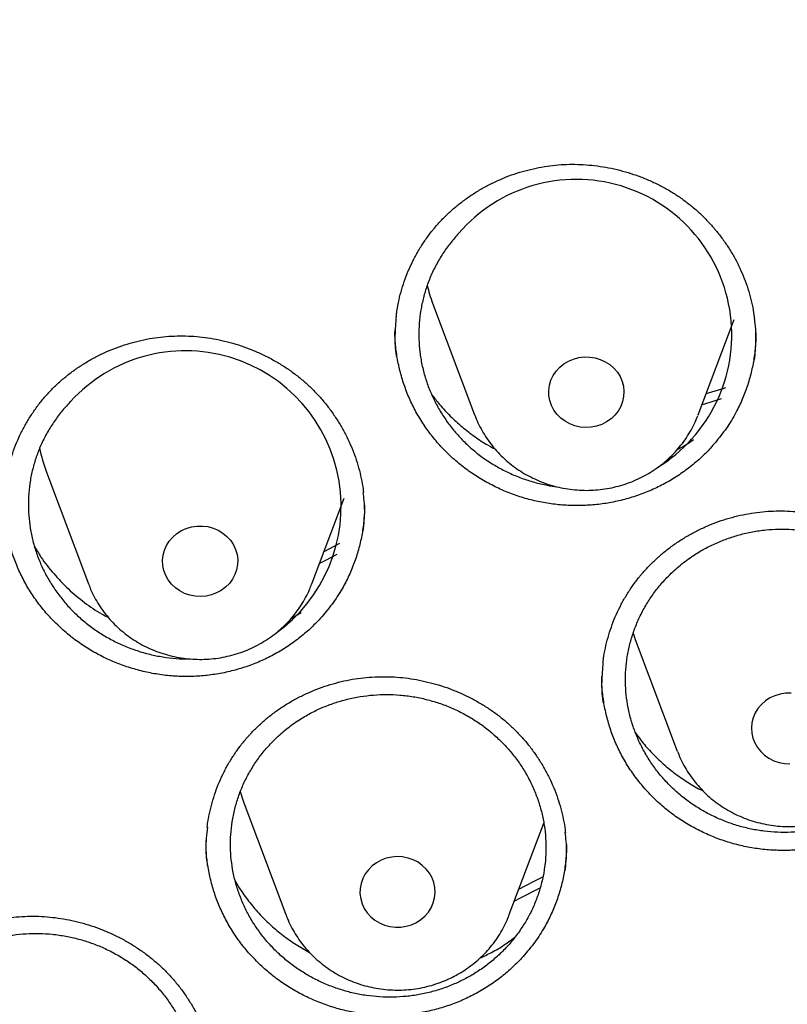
# Model space of a CAD drawing. Header units: millimetres. Extents: x 8 to 795, y 12 to 1770.
# Tile 92 of 127: x 376.34 to 384.5, y 1631.55 to 1642.02. Entities that reach past the tile are written whole.
import ezdxf

# ---------------------------------------------------------------- set-up
doc = ezdxf.new("R2010")
doc.units = ezdxf.units.MM

msp = doc.modelspace()

# ---------------------------------------------------------------- linework, layer by layer
at = {"color": 7, "linetype": 'Continuous', "lineweight": 30}
for p, q in [((380.727, 1639.003), (381.174, 1637.815)), ((383.551, 1637.815), (383.933, 1638.83)), ((383.551, 1637.815), (383.548, 1637.808)), ((376.62, 1637.206), (377.067, 1636.018)), ((379.443, 1636.018), (379.786, 1636.931)), ((379.573, 1636.364), (379.742, 1636.451)), ((379.443, 1636.018), (379.441, 1636.014)), ((379.225, 1635.654), (379.33, 1635.713)), ((382.883, 1635.429), (383.33, 1634.241)), ((378.72, 1633.69), (379.167, 1632.502)), ((381.543, 1632.502), (381.91, 1633.476)), ((379.167, 1632.502), (379.169, 1632.497)), ((381.541, 1632.497), (381.543, 1632.502))]:
    msp.add_line(p, q, dxfattribs=at)
at = {"color": 7, "linetype": 'Continuous', "lineweight": 30, "flags": 128}
for points in [[(382.226, 1638.409), (382.282, 1638.424), (382.34, 1638.431), (382.398, 1638.43), (382.456, 1638.422), (382.511, 1638.405), (382.564, 1638.381), (382.612, 1638.35), (382.655, 1638.313), (382.692, 1638.27), (382.721, 1638.223), (382.743, 1638.172), (382.757, 1638.119), (382.762, 1638.064), (382.759, 1638.01), (382.748, 1637.956), (382.728, 1637.904), (382.7, 1637.856), (382.666, 1637.812), (382.625, 1637.773), (382.578, 1637.74), (382.526, 1637.714), (382.471, 1637.696), (382.414, 1637.685), (382.356, 1637.681), (382.298, 1637.686), (382.241, 1637.699), (382.187, 1637.719), (382.136, 1637.747), (382.091, 1637.781), (382.051, 1637.821), (382.018, 1637.866), (381.992, 1637.915), (381.974, 1637.968), (381.964, 1638.022), (381.963, 1638.076), (381.97, 1638.131), (381.986, 1638.184), (382.01, 1638.234), (382.041, 1638.28), (382.079, 1638.321), (382.123, 1638.357), (382.172, 1638.387), (382.226, 1638.409)], [(383.635, 1638.041), (383.818, 1638.097), (383.846, 1638.106)], [(383.798, 1637.987), (383.619, 1637.931), (383.591, 1637.923)], [(378.055, 1636.585), (378.108, 1636.609), (378.163, 1636.625), (378.221, 1636.634), (378.279, 1636.634), (378.337, 1636.627), (378.393, 1636.612), (378.446, 1636.589), (378.496, 1636.559), (378.54, 1636.523), (378.577, 1636.482), (378.608, 1636.435), (378.632, 1636.385), (378.647, 1636.332), (378.655, 1636.278), (378.653, 1636.223), (378.643, 1636.169), (378.625, 1636.117), (378.599, 1636.068), (378.566, 1636.023), (378.526, 1635.983), (378.48, 1635.949), (378.429, 1635.922), (378.375, 1635.902), (378.318, 1635.889), (378.26, 1635.884), (378.202, 1635.888), (378.144, 1635.899), (378.09, 1635.918), (378.038, 1635.944), (377.992, 1635.977), (377.951, 1636.016), (377.916, 1636.06), (377.889, 1636.109), (377.869, 1636.16), (377.858, 1636.214), (377.855, 1636.269), (377.861, 1636.323), (377.875, 1636.377), (377.897, 1636.427), (377.927, 1636.474), (377.964, 1636.517), (378.007, 1636.554), (378.055, 1636.585)], [(379.709, 1636.33), (379.587, 1636.267), (379.524, 1636.235)], [(382.858, 1635.5), (382.871, 1635.462), (382.883, 1635.429)], [(384.539, 1634.857), (384.48, 1634.856), (384.423, 1634.847), (384.367, 1634.83), (384.315, 1634.806), (384.267, 1634.774), (384.224, 1634.737), (384.188, 1634.694), (384.159, 1634.647), (384.137, 1634.596), (384.124, 1634.542), (384.118, 1634.488), (384.122, 1634.433), (384.134, 1634.38), (384.154, 1634.328), (384.182, 1634.28), (384.217, 1634.236), (384.258, 1634.198), (384.305, 1634.165), (384.357, 1634.139), (384.412, 1634.121), (384.469, 1634.11), (384.527, 1634.107)], [(378.68, 1633.811), (378.708, 1633.723), (378.72, 1633.69)], [(380.555, 1632.418), (380.603, 1632.449), (380.646, 1632.486), (380.683, 1632.529), (380.713, 1632.576), (380.735, 1632.626), (380.749, 1632.68), (380.755, 1632.734), (380.752, 1632.789), (380.741, 1632.843), (380.721, 1632.894), (380.694, 1632.943), (380.659, 1632.987), (380.618, 1633.026), (380.572, 1633.059), (380.52, 1633.085), (380.466, 1633.104), (380.408, 1633.115), (380.35, 1633.119), (380.292, 1633.114), (380.235, 1633.101), (380.181, 1633.081), (380.13, 1633.054), (380.084, 1633.02), (380.044, 1632.98), (380.011, 1632.935), (379.985, 1632.886), (379.967, 1632.834), (379.957, 1632.78), (379.955, 1632.725), (379.963, 1632.671), (379.978, 1632.618), (380.001, 1632.568), (380.033, 1632.521), (380.07, 1632.48), (380.114, 1632.444), (380.163, 1632.414), (380.217, 1632.391), (380.273, 1632.376), (380.331, 1632.369), (380.389, 1632.369), (380.447, 1632.378), (380.502, 1632.394), (380.555, 1632.418)], [(381.646, 1632.774), (381.801, 1632.854), (381.899, 1632.904)], [(381.869, 1632.785), (381.65, 1632.673), (381.597, 1632.645)]]:
    msp.add_lwpolyline(points, dxfattribs=at)
at = {"color": 7, "linetype": 'Continuous', "lineweight": 30}
for centre, radius, start, end in [((382.256, 1638.666), 1.653, 301.3328, 139.2242), ((382.178, 1639.549), 1.55, 193.3263, 200.6249), ((378.099, 1636.842), 1.655, 305.2894, 137.5275), ((378.067, 1637.751), 1.546, 190.7104, 200.6329)]:
    msp.add_arc(centre, radius, start, end, dxfattribs=at)
for points, knots in [([(423.631, 1632.479), (423.618, 1632.525), (423.589, 1632.626), (423.544, 1632.78), (423.494, 1632.946), (423.44, 1633.124), (423.381, 1633.318), (423.316, 1633.527), (423.244, 1633.75), (423.161, 1634.001), (423.066, 1634.282), (422.956, 1634.594), (422.836, 1634.924), (422.695, 1635.294), (422.532, 1635.708), (422.343, 1636.166), (422.135, 1636.647), (421.906, 1637.15), (421.656, 1637.674), (421.414, 1638.156), (421.187, 1638.591), (420.978, 1638.977), (420.763, 1639.362), (420.546, 1639.736), (420.336, 1640.087), (420.136, 1640.414), (419.945, 1640.716), (419.764, 1640.996), (419.592, 1641.257), (419.429, 1641.498), (419.277, 1641.719), (419.137, 1641.919), (419.01, 1642.099), (418.896, 1642.257), (418.795, 1642.395), (418.712, 1642.508), (418.644, 1642.598), (418.592, 1642.668), (418.55, 1642.725), (418.511, 1642.775), (418.47, 1642.829), (418.421, 1642.895), (418.362, 1642.972), (418.287, 1643.069), (418.193, 1643.19), (418.079, 1643.334), (417.95, 1643.496), (417.805, 1643.675), (417.543, 1643.995), (417.167, 1644.438), (416.679, 1644.988), (416.195, 1645.509), (415.715, 1646.003), (415.241, 1646.471), (414.853, 1646.839), (414.548, 1647.12), (414.319, 1647.326), (414.076, 1647.542), (413.815, 1647.769), (413.515, 1648.024), (413.172, 1648.307), (412.783, 1648.62), (412.365, 1648.945), (411.917, 1649.281), (411.439, 1649.628), (410.941, 1649.976), (410.422, 1650.324), (409.884, 1650.67), (409.316, 1651.021), (408.718, 1651.374), (408.152, 1651.693), (407.623, 1651.977), (407.139, 1652.228), (406.644, 1652.475), (406.147, 1652.712), (405.661, 1652.935), (405.193, 1653.141), (404.741, 1653.332), (404.304, 1653.51), (403.856, 1653.685), (403.401, 1653.856), (402.94, 1654.021), (402.501, 1654.171), (402.086, 1654.307), (401.694, 1654.43), (401.349, 1654.535), (401.047, 1654.623), (400.787, 1654.696), (400.544, 1654.763), (400.323, 1654.823), (400.127, 1654.874), (399.97, 1654.914), (399.846, 1654.945), (399.752, 1654.968), (399.669, 1654.989), (399.59, 1655.008), (399.509, 1655.027), (399.404, 1655.052), (399.263, 1655.085), (399.08, 1655.127), (398.865, 1655.175), (398.621, 1655.228), (398.345, 1655.286), (398.038, 1655.347), (397.7, 1655.411), (397.331, 1655.477), (396.931, 1655.545), (396.499, 1655.612), (396.035, 1655.679), (395.539, 1655.743), (395.012, 1655.803), (394.433, 1655.86), (393.816, 1655.911), (393.173, 1655.952), (392.541, 1655.98), (391.922, 1655.997), (391.248, 1656.004), (390.524, 1655.997), (389.753, 1655.973), (389.009, 1655.933), (388.29, 1655.88), (387.597, 1655.814), (387, 1655.746), (386.493, 1655.681), (386.071, 1655.621), (385.661, 1655.558), (385.263, 1655.492), (384.877, 1655.424), (384.504, 1655.353), (384.175, 1655.288), (383.894, 1655.229), (383.666, 1655.18), (383.466, 1655.135), (383.292, 1655.096), (383.153, 1655.063), (383.045, 1655.038), (382.965, 1655.019), (382.902, 1655.003), (382.85, 1654.991), (382.794, 1654.977), (382.72, 1654.959), (382.622, 1654.934), (382.505, 1654.905), (382.372, 1654.871), (382.224, 1654.832), (382.059, 1654.788), (381.88, 1654.74), (381.669, 1654.681), (381.426, 1654.612), (381.148, 1654.531), (380.847, 1654.44), (380.525, 1654.339), (380.181, 1654.228), (379.793, 1654.098), (379.369, 1653.949), (378.919, 1653.785), (378.475, 1653.616), (377.931, 1653.4), (377.293, 1653.133), (376.571, 1652.81), (375.877, 1652.482), (375.209, 1652.147), (374.564, 1651.806), (373.945, 1651.461), (373.353, 1651.117), (372.784, 1650.77), (372.224, 1650.413), (371.66, 1650.038), (371.085, 1649.639), (370.501, 1649.215), (369.91, 1648.765), (369.312, 1648.289), (368.709, 1647.784), (368.193, 1647.331), (367.765, 1646.94), (367.423, 1646.617), (367.08, 1646.286), (366.742, 1645.948), (366.416, 1645.613), (366.11, 1645.288), (365.825, 1644.979), (365.563, 1644.686), (365.32, 1644.409), (365.098, 1644.149), (364.895, 1643.907), (364.711, 1643.683), (364.545, 1643.478), (364.413, 1643.312), (364.311, 1643.182), (364.236, 1643.086), (364.172, 1643.002), (364.12, 1642.934), (364.083, 1642.886), (364.055, 1642.85), (364.028, 1642.814), (363.994, 1642.77), (363.952, 1642.714), (363.895, 1642.638), (363.822, 1642.54), (363.731, 1642.417), (363.627, 1642.274), (363.51, 1642.112), (363.38, 1641.93), (363.242, 1641.732), (363.057, 1641.464), (362.83, 1641.126), (362.564, 1640.716), (362.265, 1640.239), (361.936, 1639.692), (361.58, 1639.068), (361.228, 1638.415), (360.9, 1637.769), (360.595, 1637.132), (360.313, 1636.508), (360.08, 1635.959), (359.895, 1635.499), (359.757, 1635.143), (359.63, 1634.805), (359.514, 1634.484), (359.408, 1634.181), (359.312, 1633.895), (359.226, 1633.631), (359.148, 1633.386), (359.079, 1633.164), (359.019, 1632.963), (358.966, 1632.784), (358.92, 1632.625), (358.892, 1632.525), (358.879, 1632.479)], [0, 0, 0, 0, 0.001645, 0.00357, 0.005513, 0.007703, 0.010147, 0.012793, 0.015609, 0.018595, 0.022334, 0.026309, 0.03052, 0.034968, 0.040572, 0.046512, 0.052786, 0.059396, 0.06634, 0.07362, 0.0787, 0.083932, 0.089296, 0.09448, 0.099374, 0.103899, 0.108146, 0.112112, 0.1158, 0.119275, 0.122459, 0.125353, 0.127955, 0.130268, 0.132289, 0.13402, 0.135258, 0.136288, 0.137109, 0.137763, 0.138546, 0.139518, 0.140666, 0.141986, 0.143889, 0.146065, 0.148512, 0.151231, 0.154211, 0.163137, 0.171781, 0.180143, 0.188225, 0.196025, 0.203544, 0.206992, 0.210552, 0.21435, 0.218387, 0.222662, 0.228132, 0.233948, 0.240111, 0.24662, 0.253476, 0.260678, 0.267785, 0.275201, 0.282924, 0.290955, 0.299294, 0.305424, 0.311711, 0.318154, 0.324551, 0.330725, 0.336572, 0.342204, 0.347621, 0.352824, 0.358739, 0.364348, 0.369654, 0.374656, 0.379353, 0.383747, 0.387036, 0.390131, 0.393033, 0.39568, 0.397985, 0.399948, 0.401251, 0.402342, 0.403272, 0.404197, 0.405128, 0.406114, 0.407911, 0.410063, 0.412568, 0.415428, 0.418642, 0.42221, 0.426133, 0.430409, 0.43504, 0.440025, 0.445363, 0.451056, 0.457103, 0.463505, 0.470911, 0.478273, 0.485478, 0.492527, 0.499421, 0.508479, 0.517252, 0.525742, 0.533947, 0.541868, 0.549506, 0.554489, 0.559344, 0.56407, 0.568667, 0.573135, 0.577474, 0.581654, 0.584628, 0.587289, 0.589636, 0.591669, 0.59339, 0.594522, 0.59546, 0.596205, 0.596757, 0.597288, 0.598181, 0.599368, 0.60075, 0.602318, 0.604072, 0.606012, 0.608138, 0.610451, 0.613496, 0.616814, 0.620405, 0.624267, 0.628403, 0.63281, 0.638325, 0.64385, 0.649292, 0.654651, 0.664011, 0.673105, 0.681933, 0.690495, 0.698956, 0.707141, 0.715048, 0.722677, 0.730266, 0.738121, 0.746244, 0.754616, 0.763255, 0.77216, 0.781333, 0.790773, 0.796188, 0.801688, 0.807271, 0.812938, 0.818482, 0.823722, 0.828658, 0.833291, 0.83762, 0.841645, 0.845366, 0.848784, 0.851898, 0.854707, 0.856287, 0.857751, 0.859036, 0.860044, 0.860775, 0.86118, 0.861685, 0.862349, 0.863174, 0.864159, 0.865698, 0.867514, 0.869607, 0.871977, 0.874624, 0.877537, 0.880552, 0.886206, 0.892022, 0.898, 0.906262, 0.914816, 0.923661, 0.932797, 0.940779, 0.948971, 0.95737, 0.962214, 0.966794, 0.971112, 0.975167, 0.979025, 0.982611, 0.985925, 0.988967, 0.991738, 0.994194, 0.99639, 0.998325, 1, 1, 1, 1]), ([(358.722, 1619.106), (358.724, 1619.121), (358.744, 1619.292), (358.789, 1619.618), (358.858, 1620.082), (358.935, 1620.546), (359.02, 1621.008), (359.112, 1621.469), (359.211, 1621.928), (359.318, 1622.387), (359.433, 1622.843), (359.555, 1623.298), (359.684, 1623.751), (359.821, 1624.202), (359.965, 1624.651), (360.117, 1625.098), (360.275, 1625.543), (360.441, 1625.985), (360.614, 1626.425), (360.794, 1626.863), (360.982, 1627.297), (361.176, 1627.73), (361.377, 1628.159), (361.585, 1628.585), (361.801, 1629.008), (362.023, 1629.429), (362.252, 1629.846), (362.487, 1630.259), (362.73, 1630.669), (362.979, 1631.076), (363.234, 1631.479), (363.496, 1631.878), (363.765, 1632.274), (364.04, 1632.666), (364.321, 1633.053), (364.609, 1633.437), (364.903, 1633.816), (365.203, 1634.192), (365.509, 1634.562), (365.821, 1634.929), (366.139, 1635.291), (366.463, 1635.648), (366.792, 1636.001), (367.128, 1636.349), (367.469, 1636.692), (367.815, 1637.03), (368.167, 1637.363), (368.524, 1637.691), (368.887, 1638.014), (369.255, 1638.331), (369.628, 1638.644), (370.006, 1638.951), (370.389, 1639.252), (370.777, 1639.548), (371.169, 1639.838), (371.566, 1640.123), (371.968, 1640.402), (372.375, 1640.676), (372.785, 1640.943), (373.201, 1641.204), (373.62, 1641.46), (374.043, 1641.709), (374.471, 1641.953), (374.902, 1642.19), (375.337, 1642.421), (375.776, 1642.646), (376.218, 1642.864), (376.664, 1643.076), (377.113, 1643.282), (377.566, 1643.481), (378.022, 1643.674), (378.481, 1643.86), (378.943, 1644.04), (379.407, 1644.213), (379.875, 1644.379), (380.345, 1644.539), (380.818, 1644.691), (381.293, 1644.838), (381.77, 1644.977), (382.25, 1645.109), (382.732, 1645.235), (383.216, 1645.353), (383.701, 1645.465), (384.189, 1645.569), (384.678, 1645.667), (385.168, 1645.758), (385.66, 1645.841), (386.153, 1645.918), (386.648, 1645.987), (387.144, 1646.05), (387.64, 1646.105), (388.137, 1646.153), (388.635, 1646.194), (389.134, 1646.228), (389.633, 1646.255), (390.133, 1646.275), (390.633, 1646.287), (391.133, 1646.293), (391.633, 1646.291), (392.133, 1646.282), (392.632, 1646.266), (393.132, 1646.242), (393.631, 1646.212), (394.129, 1646.174), (394.627, 1646.13), (395.124, 1646.078), (395.62, 1646.019), (396.115, 1645.953), (396.609, 1645.88), (397.101, 1645.8), (397.592, 1645.712), (398.082, 1645.618), (398.57, 1645.517), (399.057, 1645.409), (399.542, 1645.293), (400.024, 1645.171), (400.505, 1645.042), (400.984, 1644.906), (401.46, 1644.764), (401.934, 1644.614), (402.405, 1644.458), (402.874, 1644.295), (403.34, 1644.125), (403.803, 1643.949), (404.264, 1643.766), (404.721, 1643.576), (405.175, 1643.38), (405.626, 1643.178), (406.074, 1642.969), (406.518, 1642.754), (406.959, 1642.532), (407.396, 1642.304), (407.829, 1642.07), (408.258, 1641.829), (408.683, 1641.583), (409.105, 1641.33), (409.522, 1641.072), (409.935, 1640.807), (410.343, 1640.537), (410.747, 1640.261), (411.147, 1639.979), (411.542, 1639.691), (411.932, 1639.398), (412.317, 1639.099), (412.698, 1638.795), (413.073, 1638.485), (413.443, 1638.17), (413.808, 1637.85), (414.168, 1637.524), (414.523, 1637.194), (414.872, 1636.858), (415.216, 1636.517), (415.554, 1636.172), (415.886, 1635.821), (416.213, 1635.466), (416.534, 1635.107), (416.849, 1634.743), (417.158, 1634.374), (417.461, 1634.001), (417.758, 1633.624), (418.048, 1633.242), (418.333, 1632.856), (418.611, 1632.467), (418.883, 1632.073), (419.148, 1631.675), (419.407, 1631.274), (419.659, 1630.869), (419.905, 1630.461), (420.144, 1630.049), (420.376, 1629.634), (420.601, 1629.215), (420.82, 1628.793), (421.031, 1628.368), (421.236, 1627.941), (421.434, 1627.51), (421.625, 1627.076), (421.808, 1626.64), (421.985, 1626.201), (422.154, 1625.76), (422.316, 1625.317), (422.471, 1624.871), (422.619, 1624.423), (422.759, 1623.973), (422.892, 1623.52), (423.018, 1623.067), (423.136, 1622.611), (423.247, 1622.154), (423.35, 1621.695), (423.446, 1621.234), (423.534, 1620.773), (423.615, 1620.31), (423.689, 1619.846), (423.754, 1619.381), (423.795, 1619.062), (423.813, 1618.898), (423.814, 1618.889)], [0, 0, 0, 0, 0.000525, 0.005758, 0.010991, 0.016224, 0.021457, 0.02669, 0.031923, 0.037156, 0.042389, 0.047622, 0.052854, 0.058087, 0.06332, 0.068553, 0.073785, 0.079018, 0.084251, 0.089483, 0.094716, 0.099949, 0.105181, 0.110413, 0.115646, 0.120878, 0.12611, 0.131343, 0.136575, 0.141807, 0.147039, 0.152271, 0.157503, 0.162735, 0.167967, 0.173199, 0.178431, 0.183663, 0.188894, 0.194126, 0.199358, 0.204589, 0.209821, 0.215052, 0.220284, 0.225515, 0.230746, 0.235978, 0.241209, 0.24644, 0.251671, 0.256902, 0.262133, 0.267364, 0.272595, 0.277826, 0.283057, 0.288288, 0.293519, 0.29875, 0.303981, 0.309211, 0.314442, 0.319673, 0.324903, 0.330134, 0.335365, 0.340595, 0.345826, 0.351056, 0.356287, 0.361517, 0.366748, 0.371978, 0.377208, 0.382439, 0.387669, 0.392899, 0.39813, 0.40336, 0.40859, 0.413821, 0.419051, 0.424281, 0.429511, 0.434741, 0.439972, 0.445202, 0.450432, 0.455662, 0.460892, 0.466122, 0.471353, 0.476583, 0.481813, 0.487043, 0.492273, 0.497503, 0.502733, 0.507963, 0.513194, 0.518424, 0.523654, 0.528884, 0.534114, 0.539344, 0.544574, 0.549804, 0.555035, 0.560265, 0.565495, 0.570725, 0.575955, 0.581185, 0.586416, 0.591646, 0.596876, 0.602106, 0.607337, 0.612567, 0.617797, 0.623027, 0.628258, 0.633488, 0.638718, 0.643949, 0.649179, 0.65441, 0.65964, 0.664871, 0.670101, 0.675332, 0.680562, 0.685793, 0.691023, 0.696254, 0.701485, 0.706715, 0.711946, 0.717177, 0.722408, 0.727638, 0.732869, 0.7381, 0.743331, 0.748562, 0.753793, 0.759024, 0.764256, 0.769487, 0.774718, 0.779949, 0.78518, 0.790412, 0.795643, 0.800875, 0.806106, 0.811338, 0.816569, 0.821801, 0.827033, 0.832264, 0.837496, 0.842728, 0.84796, 0.853192, 0.858424, 0.863656, 0.868888, 0.87412, 0.879352, 0.884584, 0.889817, 0.895049, 0.900281, 0.905514, 0.910746, 0.915979, 0.921211, 0.926444, 0.931676, 0.936909, 0.942142, 0.947374, 0.952607, 0.95784, 0.963073, 0.968306, 0.973539, 0.978772, 0.984005, 0.989238, 0.994471, 0.999704, 1, 1, 1, 1]), ([(380.747, 1639.802), (380.76, 1639.817), (380.797, 1639.86), (380.864, 1639.93), (380.95, 1640.009), (381.041, 1640.083), (381.137, 1640.152), (381.239, 1640.215), (381.345, 1640.272), (381.454, 1640.323), (381.567, 1640.367), (381.682, 1640.404), (381.798, 1640.434), (381.916, 1640.457), (382.034, 1640.472), (382.153, 1640.48), (382.271, 1640.48), (382.39, 1640.473), (382.51, 1640.459), (382.63, 1640.438), (382.749, 1640.409), (382.866, 1640.374), (382.981, 1640.331), (383.092, 1640.282), (383.2, 1640.227), (383.303, 1640.166), (383.401, 1640.099), (383.493, 1640.027), (383.581, 1639.949), (383.663, 1639.866), (383.741, 1639.777), (383.814, 1639.683), (383.881, 1639.585), (383.942, 1639.482), (383.996, 1639.376), (384.042, 1639.267), (384.082, 1639.156), (384.114, 1639.043), (384.138, 1638.934), (384.148, 1638.863), (384.152, 1638.83)], [0, 0, 0, 0, 0.013143, 0.039465, 0.065913, 0.09254, 0.119325, 0.146236, 0.173232, 0.200267, 0.227278, 0.254212, 0.281021, 0.307666, 0.334115, 0.360344, 0.386445, 0.412845, 0.439523, 0.466429, 0.493499, 0.520662, 0.547838, 0.574928, 0.601862, 0.628577, 0.655025, 0.681207, 0.707357, 0.733836, 0.760543, 0.787441, 0.814488, 0.841633, 0.868825, 0.895999, 0.923102, 0.950092, 0.976938, 1, 1, 1, 1]), ([(380.34, 1638.86), (380.343, 1638.881), (380.35, 1638.94), (380.369, 1639.038), (380.398, 1639.151), (380.435, 1639.263), (380.479, 1639.373), (380.53, 1639.479), (380.587, 1639.581), (380.652, 1639.68), (380.706, 1639.752), (380.739, 1639.792), (380.747, 1639.802)], [0, 0, 0, 0, 0.060826, 0.173723, 0.287051, 0.400587, 0.514062, 0.627233, 0.739917, 0.851967, 0.963284, 1, 1, 1, 1]), ([(381.004, 1639.745), (380.974, 1639.711), (380.914, 1639.643), (380.835, 1639.531), (380.764, 1639.412), (380.704, 1639.287), (380.656, 1639.159), (380.62, 1639.028), (380.594, 1638.893), (380.581, 1638.756), (380.579, 1638.619), (380.59, 1638.484), (380.612, 1638.348), (380.647, 1638.214), (380.692, 1638.084), (380.749, 1637.959), (380.817, 1637.837), (380.895, 1637.722), (380.982, 1637.614), (381.078, 1637.513), (381.184, 1637.419), (381.297, 1637.335), (381.417, 1637.26), (381.542, 1637.196), (381.673, 1637.141), (381.809, 1637.098), (381.934, 1637.067), (382.014, 1637.056), (382.048, 1637.052)], [0, 0, 0, 0, 0.038197, 0.07666, 0.11596, 0.155549, 0.194018, 0.232488, 0.271506, 0.311093, 0.349582, 0.388071, 0.427109, 0.466715, 0.505221, 0.543726, 0.582781, 0.622405, 0.660641, 0.699142, 0.738481, 0.77811, 0.816606, 0.855103, 0.89415, 0.933767, 0.972242, 1, 1, 1, 1]), ([(380.339, 1638.864), (380.334, 1638.795), (380.323, 1638.657), (380.327, 1638.512), (380.34, 1638.439), (380.34, 1638.435)], [0, 0, 0, 0, 0.484532, 0.969661, 1, 1, 1, 1]), ([(384.152, 1638.402), (384.158, 1638.468), (384.169, 1638.603), (384.166, 1638.747), (384.153, 1638.824), (384.151, 1638.832)], [0, 0, 0, 0, 0.4589413, 0.9437293, 1, 1, 1, 1]), ([(376.637, 1638.044), (376.65, 1638.058), (376.689, 1638.099), (376.759, 1638.166), (376.848, 1638.241), (376.942, 1638.31), (377.042, 1638.375), (377.146, 1638.433), (377.254, 1638.486), (377.365, 1638.531), (377.48, 1638.57), (377.596, 1638.602), (377.714, 1638.627), (377.833, 1638.644), (377.952, 1638.654), (378.07, 1638.656), (378.189, 1638.652), (378.308, 1638.64), (378.427, 1638.62), (378.545, 1638.594), (378.663, 1638.56), (378.778, 1638.519), (378.891, 1638.472), (379.001, 1638.418), (379.106, 1638.358), (379.206, 1638.293), (379.301, 1638.222), (379.39, 1638.146), (379.474, 1638.065), (379.554, 1637.978), (379.628, 1637.886), (379.696, 1637.789), (379.759, 1637.688), (379.815, 1637.583), (379.864, 1637.475), (379.907, 1637.365), (379.942, 1637.252), (379.969, 1637.139), (379.985, 1637.051), (379.99, 1637.001), (379.991, 1636.99)], [0, 0, 0, 0, 0.013338, 0.040054, 0.066897, 0.093923, 0.121109, 0.148425, 0.175829, 0.203273, 0.230697, 0.258043, 0.285263, 0.312318, 0.339175, 0.365809, 0.392314, 0.419122, 0.446212, 0.473534, 0.501024, 0.528608, 0.556206, 0.583718, 0.611071, 0.638203, 0.665064, 0.691654, 0.718212, 0.745099, 0.772217, 0.79953, 0.826993, 0.854555, 0.882163, 0.909751, 0.937265, 0.964663, 0.991915, 1, 1, 1, 1]), ([(383.747, 1637.536), (383.713, 1637.497), (383.645, 1637.418), (383.529, 1637.311), (383.403, 1637.212), (383.269, 1637.124), (383.128, 1637.048), (382.981, 1636.984), (382.828, 1636.931), (382.671, 1636.891), (382.512, 1636.864), (382.352, 1636.851), (382.189, 1636.85), (382.028, 1636.862), (381.868, 1636.888), (381.712, 1636.926), (381.558, 1636.977), (381.41, 1637.041), (381.267, 1637.116), (381.132, 1637.202), (381.004, 1637.299), (380.884, 1637.406), (380.775, 1637.522), (380.677, 1637.646), (380.588, 1637.779), (380.512, 1637.918), (380.449, 1638.062), (380.398, 1638.21), (380.36, 1638.363), (380.336, 1638.519), (380.326, 1638.638), (380.327, 1638.704), (380.328, 1638.718)], [0, 0, 0, 0, 0.0335873, 0.0674104, 0.1019668, 0.1367742, 0.170527, 0.2045233, 0.2387934, 0.2736252, 0.3072923, 0.3411991, 0.3753791, 0.4101189, 0.443727, 0.4775704, 0.5116844, 0.5463534, 0.5800705, 0.6140246, 0.6482515, 0.6830381, 0.7167647, 0.7507279, 0.7849634, 0.8197582, 0.8534963, 0.8874713, 0.9218117, 0.9566503, 0.9903743, 1, 1, 1, 1]), ([(384.164, 1638.686), (384.164, 1638.662), (384.165, 1638.585), (384.153, 1638.457), (384.126, 1638.303), (384.086, 1638.153), (384.033, 1638.005), (383.961, 1637.851), (383.869, 1637.691), (383.788, 1637.588), (383.747, 1637.536)], [0, 0, 0, 0, 0.057433, 0.185315, 0.30906, 0.433666, 0.559272, 0.68694, 0.842604, 1, 1, 1, 1]), ([(376.179, 1637.049), (376.18, 1637.056), (376.184, 1637.101), (376.2, 1637.184), (376.226, 1637.298), (376.26, 1637.41), (376.302, 1637.52), (376.35, 1637.627), (376.406, 1637.731), (376.468, 1637.83), (376.536, 1637.925), (376.593, 1637.995), (376.628, 1638.034), (376.637, 1638.044)], [0, 0, 0, 0, 0.018618, 0.123322, 0.228625, 0.334335, 0.440241, 0.546089, 0.651652, 0.756755, 0.86126, 0.965072, 1, 1, 1, 1]), ([(380.715, 1638.039), (380.739, 1638.006), (380.796, 1637.929), (380.9, 1637.816), (381.023, 1637.701), (381.156, 1637.596), (381.278, 1637.513), (381.358, 1637.471), (381.389, 1637.454)], [0, 0, 0, 0, 0.136534, 0.321443, 0.510372, 0.700689, 0.884378, 1, 1, 1, 1]), ([(376.878, 1637.959), (376.848, 1637.926), (376.786, 1637.86), (376.704, 1637.75), (376.63, 1637.634), (376.567, 1637.511), (376.516, 1637.384), (376.476, 1637.255), (376.447, 1637.121), (376.43, 1636.985), (376.426, 1636.848), (376.433, 1636.713), (376.452, 1636.576), (376.483, 1636.442), (376.525, 1636.311), (376.578, 1636.185), (376.643, 1636.062), (376.718, 1635.945), (376.803, 1635.834), (376.896, 1635.731), (377, 1635.635), (377.111, 1635.547), (377.229, 1635.47), (377.352, 1635.402), (377.482, 1635.344), (377.617, 1635.296), (377.754, 1635.26), (377.893, 1635.236), (378.02, 1635.222), (378.1, 1635.222), (378.133, 1635.222)], [0, 0, 0, 0, 0.035464, 0.071175, 0.107663, 0.144419, 0.180136, 0.215853, 0.252079, 0.288834, 0.324568, 0.360302, 0.396546, 0.433318, 0.469072, 0.504826, 0.541091, 0.577883, 0.613395, 0.649153, 0.685689, 0.722493, 0.758255, 0.794017, 0.83029, 0.867092, 0.902838, 0.938585, 0.974842, 1, 1, 1, 1]), ([(381.174, 1637.818), (381.18, 1637.803), (381.196, 1637.759), (381.23, 1637.688), (381.277, 1637.605), (381.33, 1637.525), (381.39, 1637.451), (381.456, 1637.38), (381.527, 1637.315), (381.603, 1637.255), (381.684, 1637.202), (381.77, 1637.154), (381.858, 1637.113), (381.95, 1637.078), (382.045, 1637.051), (382.141, 1637.031), (382.239, 1637.018), (382.338, 1637.012), (382.437, 1637.014), (382.535, 1637.023), (382.633, 1637.04), (382.729, 1637.064), (382.823, 1637.095), (382.913, 1637.133), (383.001, 1637.178), (383.085, 1637.23), (383.164, 1637.287), (383.238, 1637.351), (383.307, 1637.419), (383.37, 1637.493), (383.427, 1637.571), (383.477, 1637.653), (383.517, 1637.732), (383.538, 1637.785), (383.547, 1637.807)], [0, 0, 0, 0, 0.0155489, 0.0470959, 0.0786778, 0.1103022, 0.1419753, 0.1737018, 0.2054848, 0.2373255, 0.2692238, 0.3011782, 0.3331861, 0.3652437, 0.3973465, 0.4294894, 0.461667, 0.4938731, 0.5261016, 0.5583454, 0.5905958, 0.6228458, 0.655088, 0.6873149, 0.7195187, 0.7516918, 0.7838269, 0.8159171, 0.8479562, 0.8799395, 0.9118631, 0.9437252, 0.9755254, 1, 1, 1, 1]), ([(383.33, 1637.448), (383.351, 1637.459), (383.411, 1637.489), (383.467, 1637.527), (383.503, 1637.552)], [0, 0, 0, 0, 0.3437275, 1, 1, 1, 1]), ([(379.988, 1636.578), (379.993, 1636.616), (380.007, 1636.723), (380.006, 1636.862), (379.993, 1636.961), (379.989, 1636.991)], [0, 0, 0, 0, 0.2784403, 0.7808091, 1, 1, 1, 1]), ([(379.533, 1635.651), (379.497, 1635.614), (379.426, 1635.539), (379.305, 1635.438), (379.175, 1635.345), (379.038, 1635.263), (378.894, 1635.193), (378.745, 1635.136), (378.59, 1635.09), (378.431, 1635.058), (378.271, 1635.038), (378.11, 1635.032), (377.948, 1635.038), (377.787, 1635.058), (377.628, 1635.091), (377.474, 1635.136), (377.323, 1635.193), (377.177, 1635.263), (377.038, 1635.344), (376.906, 1635.436), (376.782, 1635.539), (376.668, 1635.651), (376.563, 1635.772), (376.47, 1635.9), (376.388, 1636.036), (376.318, 1636.178), (376.261, 1636.324), (376.216, 1636.474), (376.186, 1636.629), (376.168, 1636.773), (376.167, 1636.866), (376.167, 1636.906)], [0, 0, 0, 0, 0.034111, 0.068462, 0.103554, 0.138901, 0.173233, 0.207813, 0.24267, 0.278099, 0.312358, 0.346861, 0.381641, 0.416991, 0.451205, 0.485658, 0.520387, 0.555681, 0.590013, 0.624587, 0.659438, 0.694859, 0.729197, 0.763775, 0.798631, 0.834057, 0.868394, 0.902972, 0.937922, 0.973379, 1, 1, 1, 1]), ([(380.003, 1636.857), (380.002, 1636.807), (380, 1636.705), (379.979, 1636.552), (379.946, 1636.4), (379.899, 1636.252), (379.84, 1636.107), (379.761, 1635.956), (379.661, 1635.801), (379.576, 1635.701), (379.533, 1635.651)], [0, 0, 0, 0, 0.112949, 0.233266, 0.3497, 0.46695, 0.585138, 0.705271, 0.851818, 1, 1, 1, 1]), ([(382.947, 1636.119), (382.96, 1636.133), (382.997, 1636.177), (383.064, 1636.246), (383.15, 1636.325), (383.241, 1636.399), (383.338, 1636.467), (383.44, 1636.53), (383.545, 1636.587), (383.655, 1636.638), (383.767, 1636.682), (383.882, 1636.719), (383.999, 1636.749), (384.117, 1636.771), (384.235, 1636.787), (384.353, 1636.794), (384.472, 1636.795), (384.591, 1636.788), (384.711, 1636.774), (384.83, 1636.753), (384.949, 1636.725), (385.066, 1636.689), (385.181, 1636.647), (385.292, 1636.598), (385.4, 1636.543), (385.503, 1636.482), (385.6, 1636.416), (385.692, 1636.344), (385.78, 1636.267), (385.862, 1636.184), (385.94, 1636.096), (386.013, 1636.002), (386.079, 1635.904), (386.14, 1635.802), (386.193, 1635.697), (386.24, 1635.588), (386.279, 1635.478), (386.311, 1635.366), (386.335, 1635.259), (386.344, 1635.189), (386.348, 1635.157)], [0, 0, 0, 0, 0.013159, 0.039505, 0.065976, 0.092626, 0.119433, 0.146366, 0.173383, 0.20044, 0.227474, 0.254429, 0.28126, 0.307926, 0.334398, 0.360648, 0.386766, 0.413186, 0.439885, 0.46681, 0.4939, 0.521081, 0.548275, 0.575381, 0.60233, 0.629059, 0.65552, 0.681715, 0.707884, 0.73438, 0.761106, 0.788025, 0.815094, 0.842263, 0.869478, 0.896675, 0.9238, 0.950812, 0.977681, 1, 1, 1, 1]), ([(383.219, 1636.086), (383.189, 1636.052), (383.128, 1635.985), (383.047, 1635.875), (382.974, 1635.758), (382.913, 1635.635), (382.862, 1635.508), (382.824, 1635.378), (382.796, 1635.245), (382.78, 1635.109), (382.777, 1634.973), (382.785, 1634.838), (382.805, 1634.703), (382.837, 1634.569), (382.881, 1634.44), (382.935, 1634.314), (383.001, 1634.193), (383.077, 1634.077), (383.162, 1633.968), (383.256, 1633.867), (383.36, 1633.773), (383.472, 1633.687), (383.59, 1633.611), (383.714, 1633.546), (383.844, 1633.49), (383.978, 1633.444), (384.116, 1633.41), (384.255, 1633.387), (384.396, 1633.376), (384.539, 1633.376), (384.68, 1633.387), (384.818, 1633.41), (384.956, 1633.444), (385.089, 1633.489), (385.218, 1633.545), (385.341, 1633.61), (385.458, 1633.686), (385.569, 1633.771), (385.671, 1633.865), (385.764, 1633.966), (385.848, 1634.075), (385.923, 1634.19), (385.986, 1634.311), (386.039, 1634.436), (386.081, 1634.566), (386.112, 1634.7), (386.13, 1634.834), (386.137, 1634.969), (386.131, 1635.106), (386.114, 1635.242), (386.085, 1635.375), (386.045, 1635.505), (385.993, 1635.632), (385.93, 1635.755), (385.857, 1635.871), (385.774, 1635.981), (385.681, 1636.086), (385.579, 1636.182), (385.47, 1636.269), (385.354, 1636.347), (385.23, 1636.416), (385.102, 1636.475), (384.969, 1636.522), (384.833, 1636.559), (384.693, 1636.585), (384.551, 1636.599), (384.41, 1636.602), (384.27, 1636.594), (384.129, 1636.574), (383.991, 1636.542), (383.857, 1636.5), (383.728, 1636.447), (383.602, 1636.384), (383.473, 1636.304), (383.343, 1636.207), (383.261, 1636.126), (383.219, 1636.086)], [0, 0, 0, 0, 0.013185, 0.026461, 0.040026, 0.053691, 0.066969, 0.080248, 0.093716, 0.10738, 0.120664, 0.133948, 0.147422, 0.161092, 0.17438, 0.187669, 0.201147, 0.214822, 0.228017, 0.241304, 0.25488, 0.268555, 0.281841, 0.295127, 0.308602, 0.322274, 0.335554, 0.348833, 0.362303, 0.375968, 0.389242, 0.402515, 0.415978, 0.429638, 0.442908, 0.456178, 0.469637, 0.483293, 0.496564, 0.509834, 0.523295, 0.536951, 0.550227, 0.563502, 0.576967, 0.590628, 0.603911, 0.617193, 0.630664, 0.644332, 0.65762, 0.670907, 0.684384, 0.698058, 0.711253, 0.72454, 0.738116, 0.751792, 0.765079, 0.778366, 0.791843, 0.805517, 0.818799, 0.83208, 0.845552, 0.85922, 0.872495, 0.88577, 0.899234, 0.912896, 0.926166, 0.939437, 0.952897, 0.966554, 0.983184, 1, 1, 1, 1]), ([(376.492, 1636.421), (376.514, 1636.382), (376.574, 1636.278), (376.695, 1636.125), (376.85, 1635.962), (377.023, 1635.819), (377.166, 1635.719), (377.255, 1635.675), (377.277, 1635.664)], [0, 0, 0, 0, 0.124839, 0.327238, 0.530282, 0.732681, 0.935075, 1, 1, 1, 1]), ([(382.54, 1635.179), (382.543, 1635.203), (382.55, 1635.264), (382.57, 1635.363), (382.6, 1635.477), (382.637, 1635.588), (382.681, 1635.697), (382.733, 1635.802), (382.791, 1635.904), (382.855, 1636.002), (382.909, 1636.072), (382.941, 1636.11), (382.947, 1636.119)], [0, 0, 0, 0, 0.067635, 0.18045, 0.293688, 0.407124, 0.520485, 0.633532, 0.746083, 0.857992, 0.96916, 1, 1, 1, 1]), ([(377.067, 1636.02), (377.075, 1636), (377.093, 1635.95), (377.131, 1635.874), (377.179, 1635.792), (377.234, 1635.714), (377.295, 1635.64), (377.362, 1635.57), (377.434, 1635.506), (377.511, 1635.448), (377.593, 1635.395), (377.679, 1635.349), (377.768, 1635.309), (377.861, 1635.276), (377.956, 1635.25), (378.052, 1635.231), (378.151, 1635.219), (378.249, 1635.215), (378.348, 1635.218), (378.447, 1635.229), (378.544, 1635.247), (378.64, 1635.273), (378.733, 1635.305), (378.823, 1635.345), (378.91, 1635.391), (378.993, 1635.443), (379.071, 1635.502), (379.144, 1635.566), (379.212, 1635.636), (379.274, 1635.711), (379.329, 1635.79), (379.378, 1635.872), (379.415, 1635.947), (379.434, 1635.996), (379.441, 1636.014)], [0, 0, 0, 0, 0.021146, 0.052674, 0.084238, 0.115847, 0.147505, 0.179217, 0.210986, 0.242813, 0.274697, 0.306637, 0.338629, 0.370671, 0.402757, 0.434881, 0.467039, 0.499225, 0.531432, 0.563652, 0.595877, 0.628101, 0.660316, 0.692513, 0.724686, 0.756827, 0.788929, 0.820985, 0.852988, 0.884935, 0.916822, 0.948647, 0.98041, 1, 1, 1, 1]), ([(382.539, 1635.182), (382.533, 1635.114), (382.522, 1634.978), (382.526, 1634.835), (382.539, 1634.762), (382.54, 1634.757)], [0, 0, 0, 0, 0.477123, 0.9652247, 1, 1, 1, 1]), ([(378.793, 1634.427), (378.807, 1634.441), (378.846, 1634.483), (378.916, 1634.549), (379.005, 1634.623), (379.1, 1634.692), (379.2, 1634.756), (379.304, 1634.814), (379.413, 1634.865), (379.524, 1634.911), (379.639, 1634.949), (379.755, 1634.981), (379.873, 1635.005), (379.992, 1635.022), (380.111, 1635.031), (380.23, 1635.033), (380.348, 1635.028), (380.467, 1635.016), (380.586, 1634.996), (380.704, 1634.969), (380.821, 1634.936), (380.937, 1634.895), (381.049, 1634.847), (381.158, 1634.793), (381.263, 1634.733), (381.363, 1634.668), (381.458, 1634.597), (381.546, 1634.521), (381.63, 1634.44), (381.709, 1634.354), (381.782, 1634.262), (381.85, 1634.165), (381.912, 1634.065), (381.968, 1633.96), (382.016, 1633.852), (382.058, 1633.742), (382.092, 1633.63), (382.118, 1633.517), (382.134, 1633.432), (382.138, 1633.385), (382.139, 1633.377)], [0, 0, 0, 0, 0.013372, 0.040146, 0.067047, 0.09413, 0.121373, 0.148745, 0.176205, 0.203706, 0.231186, 0.258587, 0.285863, 0.312973, 0.339886, 0.366574, 0.393128, 0.419988, 0.447133, 0.474508, 0.502051, 0.529688, 0.557338, 0.584901, 0.612304, 0.639484, 0.666392, 0.693029, 0.719638, 0.746577, 0.77375, 0.801119, 0.82864, 0.856261, 0.883929, 0.911577, 0.939151, 0.966609, 0.99392, 1, 1, 1, 1]), ([(385.941, 1633.866), (385.907, 1633.827), (385.838, 1633.749), (385.722, 1633.643), (385.596, 1633.544), (385.462, 1633.456), (385.321, 1633.38), (385.174, 1633.316), (385.021, 1633.264), (384.864, 1633.224), (384.705, 1633.198), (384.545, 1633.184), (384.382, 1633.184), (384.221, 1633.196), (384.061, 1633.222), (383.906, 1633.26), (383.752, 1633.311), (383.604, 1633.374), (383.461, 1633.449), (383.327, 1633.534), (383.198, 1633.631), (383.08, 1633.738), (382.971, 1633.854), (382.873, 1633.977), (382.785, 1634.109), (382.709, 1634.248), (382.646, 1634.391), (382.596, 1634.539), (382.558, 1634.691), (382.535, 1634.845), (382.525, 1634.962), (382.527, 1635.026), (382.527, 1635.039)], [0, 0, 0, 0, 0.033665, 0.067566, 0.102205, 0.137095, 0.170855, 0.204858, 0.239228, 0.274098, 0.307775, 0.341754, 0.375975, 0.410757, 0.444371, 0.47828, 0.512431, 0.547137, 0.580851, 0.614863, 0.649118, 0.683933, 0.717649, 0.751662, 0.785917, 0.820732, 0.854483, 0.888471, 0.922825, 0.957677, 0.991413, 1, 1, 1, 1]), ([(379.038, 1634.354), (379.007, 1634.322), (378.945, 1634.256), (378.862, 1634.148), (378.787, 1634.032), (378.723, 1633.911), (378.671, 1633.786), (378.63, 1633.657), (378.6, 1633.524), (378.582, 1633.389), (378.576, 1633.254), (378.581, 1633.119), (378.599, 1632.983), (378.628, 1632.85), (378.67, 1632.719), (378.721, 1632.593), (378.785, 1632.47), (378.859, 1632.353), (378.942, 1632.243), (379.034, 1632.14), (379.136, 1632.044), (379.247, 1631.956), (379.363, 1631.878), (379.486, 1631.81), (379.615, 1631.751), (379.749, 1631.703), (379.885, 1631.666), (380.024, 1631.64), (380.165, 1631.626), (380.307, 1631.623), (380.448, 1631.631), (380.587, 1631.651), (380.725, 1631.682), (380.86, 1631.724), (380.99, 1631.777), (381.114, 1631.839), (381.233, 1631.913), (381.344, 1631.995), (381.448, 1632.087), (381.543, 1632.185), (381.629, 1632.292), (381.706, 1632.406), (381.772, 1632.525), (381.827, 1632.649), (381.871, 1632.778), (381.904, 1632.91), (381.925, 1633.044), (381.934, 1633.179), (381.931, 1633.315), (381.917, 1633.451), (381.89, 1633.584), (381.852, 1633.715), (381.802, 1633.843), (381.742, 1633.967), (381.671, 1634.085), (381.59, 1634.197), (381.499, 1634.302), (381.399, 1634.4), (381.292, 1634.489), (381.178, 1634.57), (381.055, 1634.641), (380.927, 1634.703), (380.795, 1634.753), (380.66, 1634.792), (380.521, 1634.821), (380.379, 1634.839), (380.238, 1634.844), (380.097, 1634.839), (379.957, 1634.822), (379.818, 1634.794), (379.683, 1634.754), (379.553, 1634.705), (379.426, 1634.644), (379.296, 1634.567), (379.164, 1634.472), (379.08, 1634.394), (379.038, 1634.354)], [0, 0, 0, 0, 0.013181, 0.026453, 0.040013, 0.053674, 0.066949, 0.080223, 0.093687, 0.107347, 0.120627, 0.133906, 0.147376, 0.161041, 0.174327, 0.187613, 0.201088, 0.21476, 0.227955, 0.241242, 0.254818, 0.268493, 0.281782, 0.29507, 0.308549, 0.322224, 0.335507, 0.348791, 0.362265, 0.375935, 0.389212, 0.40249, 0.415957, 0.42962, 0.442892, 0.456164, 0.469625, 0.483283, 0.496553, 0.509823, 0.523282, 0.536938, 0.55021, 0.563482, 0.576943, 0.590601, 0.603878, 0.617156, 0.630623, 0.644286, 0.65757, 0.670855, 0.684328, 0.697998, 0.711287, 0.724576, 0.738054, 0.751729, 0.764924, 0.77821, 0.791786, 0.805462, 0.818747, 0.832033, 0.845508, 0.859181, 0.87246, 0.885739, 0.899208, 0.912874, 0.926147, 0.939421, 0.952884, 0.966543, 0.983179, 1, 1, 1, 1]), ([(382.883, 1634.439), (382.902, 1634.412), (382.952, 1634.34), (383.047, 1634.233), (383.164, 1634.117), (383.293, 1634.009), (383.431, 1633.914), (383.535, 1633.85), (383.594, 1633.822), (383.604, 1633.817)], [0, 0, 0, 0, 0.1054245, 0.275302, 0.4463584, 0.621132, 0.7971897, 0.9671356, 1, 1, 1, 1]), ([(378.33, 1633.43), (378.332, 1633.442), (378.337, 1633.492), (378.353, 1633.579), (378.381, 1633.692), (378.416, 1633.803), (378.458, 1633.913), (378.508, 1634.019), (378.564, 1634.122), (378.627, 1634.22), (378.695, 1634.314), (378.752, 1634.382), (378.786, 1634.419), (378.793, 1634.427)], [0, 0, 0, 0, 0.031812, 0.135725, 0.240226, 0.34512, 0.450201, 0.55521, 0.659926, 0.764177, 0.867826, 0.970779, 1, 1, 1, 1]), ([(383.332, 1634.238), (383.34, 1634.217), (383.36, 1634.165), (383.399, 1634.088), (383.448, 1634.006), (383.504, 1633.928), (383.565, 1633.855), (383.633, 1633.786), (383.706, 1633.722), (383.783, 1633.664), (383.866, 1633.612), (383.952, 1633.567), (384.042, 1633.527), (384.135, 1633.495), (384.23, 1633.47), (384.327, 1633.452), (384.425, 1633.441), (384.524, 1633.438), (384.623, 1633.442), (384.721, 1633.454), (384.814, 1633.471), (384.873, 1633.488), (384.9, 1633.496)], [0, 0, 0, 0, 0.036889, 0.087282, 0.137734, 0.188258, 0.238862, 0.289553, 0.340335, 0.39121, 0.442176, 0.493231, 0.544369, 0.595584, 0.64687, 0.698217, 0.749616, 0.801058, 0.852533, 0.904027, 0.955529, 1, 1, 1, 1]), ([(378.332, 1633.432), (378.327, 1633.393), (378.314, 1633.285), (378.314, 1633.148), (378.327, 1633.052), (378.331, 1633.025)], [0, 0, 0, 0, 0.2917148, 0.799115, 1, 1, 1, 1]), ([(381.674, 1632.039), (381.638, 1632.002), (381.566, 1631.928), (381.445, 1631.827), (381.314, 1631.735), (381.176, 1631.654), (381.032, 1631.585), (380.882, 1631.529), (380.727, 1631.484), (380.568, 1631.452), (380.408, 1631.433), (380.248, 1631.427), (380.085, 1631.435), (379.924, 1631.455), (379.766, 1631.488), (379.612, 1631.534), (379.461, 1631.592), (379.316, 1631.662), (379.178, 1631.743), (379.047, 1631.835), (378.924, 1631.938), (378.81, 1632.05), (378.706, 1632.171), (378.614, 1632.299), (378.533, 1632.434), (378.464, 1632.576), (378.408, 1632.722), (378.365, 1632.872), (378.335, 1633.025), (378.318, 1633.165), (378.318, 1633.254), (378.318, 1633.289)], [0, 0, 0, 0, 0.034252, 0.068745, 0.103985, 0.139481, 0.173874, 0.208515, 0.243529, 0.279053, 0.313406, 0.348003, 0.382879, 0.418325, 0.452627, 0.487168, 0.521986, 0.55737, 0.59178, 0.626433, 0.661364, 0.696866, 0.731275, 0.765925, 0.800853, 0.836352, 0.870755, 0.9054, 0.940417, 0.975943, 1, 1, 1, 1]), ([(382.136, 1632.969), (382.141, 1633.004), (382.154, 1633.108), (382.154, 1633.245), (382.141, 1633.347), (382.137, 1633.379)], [0, 0, 0, 0, 0.257096, 0.761977, 1, 1, 1, 1]), ([(382.151, 1633.247), (382.151, 1633.246), (382.153, 1633.193), (382.145, 1633.086), (382.126, 1632.932), (382.091, 1632.781), (382.043, 1632.634), (381.983, 1632.49), (381.903, 1632.34), (381.803, 1632.187), (381.717, 1632.088), (381.674, 1632.039)], [0, 0, 0, 0, 0.003226, 0.12083, 0.240156, 0.355653, 0.471959, 0.589195, 0.708359, 0.853375, 1, 1, 1, 1]), ([(378.628, 1632.86), (378.647, 1632.828), (378.694, 1632.748), (378.782, 1632.628), (378.891, 1632.501), (379.009, 1632.385), (379.136, 1632.279), (379.273, 1632.182), (379.371, 1632.127), (379.419, 1632.1)], [0, 0, 0, 0, 0.101004, 0.252245, 0.4046, 0.551556, 0.699532, 0.850724, 1, 1, 1, 1]), ([(375.131, 1631.954), (375.145, 1631.967), (375.186, 1632.007), (375.26, 1632.069), (375.353, 1632.138), (375.451, 1632.202), (375.554, 1632.26), (375.661, 1632.312), (375.772, 1632.358), (375.886, 1632.397), (376.002, 1632.429), (376.12, 1632.455), (376.24, 1632.473), (376.359, 1632.483), (376.478, 1632.487), (376.597, 1632.482), (376.715, 1632.471), (376.833, 1632.453), (376.951, 1632.427), (377.068, 1632.394), (377.183, 1632.355), (377.296, 1632.308), (377.406, 1632.255), (377.512, 1632.196), (377.614, 1632.13), (377.71, 1632.06), (377.801, 1631.985), (377.886, 1631.905), (377.965, 1631.82), (378.039, 1631.73), (378.108, 1631.635), (378.171, 1631.535), (378.228, 1631.432), (378.278, 1631.325), (378.321, 1631.215), (378.357, 1631.104), (378.385, 1630.99), (378.402, 1630.901), (378.407, 1630.849), (378.409, 1630.836)], [0, 0, 0, 0, 0.013698, 0.041121, 0.068672, 0.096411, 0.124314, 0.15235, 0.180478, 0.208649, 0.2368, 0.264873, 0.292819, 0.320596, 0.348172, 0.375518, 0.402725, 0.430244, 0.458055, 0.486103, 0.514323, 0.54264, 0.57097, 0.599211, 0.627289, 0.655139, 0.68271, 0.710003, 0.737265, 0.764861, 0.792698, 0.820736, 0.84893, 0.877227, 0.905572, 0.933896, 0.962143, 0.99027, 1, 1, 1, 1]), ([(379.169, 1632.498), (379.173, 1632.487), (379.187, 1632.447), (379.22, 1632.38), (379.266, 1632.297), (379.319, 1632.217), (379.378, 1632.142), (379.444, 1632.072), (379.515, 1632.006), (379.591, 1631.946), (379.671, 1631.892), (379.756, 1631.844), (379.845, 1631.802), (379.936, 1631.767), (380.031, 1631.739), (380.127, 1631.719), (380.225, 1631.705), (380.324, 1631.699), (380.423, 1631.7), (380.521, 1631.709), (380.619, 1631.725), (380.715, 1631.749), (380.809, 1631.78), (380.896, 1631.815), (380.95, 1631.843), (380.975, 1631.856)], [0, 0, 0, 0, 0.015321, 0.059734, 0.104194, 0.148715, 0.193303, 0.237966, 0.282708, 0.327531, 0.372436, 0.41742, 0.462479, 0.507609, 0.552803, 0.598054, 0.643354, 0.688695, 0.734068, 0.779464, 0.824869, 0.870275, 0.91567, 0.961045, 1, 1, 1, 1]), ([(380.975, 1631.856), (380.994, 1631.867), (381.041, 1631.893), (381.113, 1631.942), (381.19, 1632.002), (381.262, 1632.068), (381.329, 1632.139), (381.389, 1632.214), (381.443, 1632.294), (381.489, 1632.378), (381.522, 1632.446), (381.536, 1632.486), (381.54, 1632.497)], [0, 0, 0, 0, 0.073928, 0.185448, 0.296901, 0.408189, 0.519292, 0.630194, 0.740885, 0.851361, 0.961624, 1, 1, 1, 1]), ([(375.335, 1631.837), (375.304, 1631.805), (375.24, 1631.741), (375.156, 1631.634), (375.079, 1631.521), (375.014, 1631.401), (374.959, 1631.277), (374.916, 1631.149), (374.884, 1631.018), (374.864, 1630.883), (374.856, 1630.748), (374.859, 1630.614), (374.875, 1630.479), (374.902, 1630.345), (374.941, 1630.214), (374.991, 1630.088), (375.052, 1629.964), (375.124, 1629.846), (375.206, 1629.734), (375.297, 1629.63), (375.397, 1629.532), (375.506, 1629.443), (375.621, 1629.363), (375.742, 1629.293), (375.87, 1629.232), (376.003, 1629.181), (376.139, 1629.142), (376.277, 1629.113), (376.419, 1629.096), (376.561, 1629.09), (376.702, 1629.096), (376.841, 1629.113), (376.98, 1629.142), (377.115, 1629.181), (377.245, 1629.231), (377.37, 1629.292), (377.49, 1629.362), (377.604, 1629.443), (377.709, 1629.532), (377.805, 1629.628), (377.893, 1629.734), (377.972, 1629.846), (378.039, 1629.963), (378.096, 1630.085), (378.143, 1630.213), (378.178, 1630.344), (378.201, 1630.477), (378.212, 1630.611), (378.211, 1630.747), (378.199, 1630.883), (378.174, 1631.016), (378.138, 1631.147), (378.091, 1631.276), (378.032, 1631.401), (377.963, 1631.52), (377.884, 1631.632), (377.795, 1631.739), (377.697, 1631.839), (377.591, 1631.93), (377.478, 1632.012), (377.357, 1632.085), (377.23, 1632.149), (377.098, 1632.202), (376.964, 1632.244), (376.825, 1632.275), (376.684, 1632.295), (376.543, 1632.303), (376.402, 1632.301), (376.261, 1632.286), (376.122, 1632.261), (375.987, 1632.224), (375.856, 1632.177), (375.728, 1632.118), (375.597, 1632.044), (375.463, 1631.952), (375.378, 1631.875), (375.335, 1631.837)], [0, 0, 0, 0, 0.0131775, 0.0264465, 0.0400042, 0.0536615, 0.066933, 0.0802044, 0.0936653, 0.1073223, 0.1205978, 0.1338732, 0.1473381, 0.160999, 0.1742809, 0.1875628, 0.2010343, 0.214702, 0.2279893, 0.2412767, 0.2547538, 0.2684273, 0.2816227, 0.2949097, 0.3084857, 0.3221616, 0.3354489, 0.3487361, 0.3622133, 0.3758871, 0.3891688, 0.4024504, 0.415922, 0.4295902, 0.4428654, 0.4561406, 0.4696055, 0.4832669, 0.4965376, 0.5098083, 0.5232686, 0.5369251, 0.5501952, 0.5634653, 0.5769248, 0.5905804, 0.6038541, 0.6171278, 0.6305909, 0.64425, 0.6575299, 0.6708097, 0.6842791, 0.6979446, 0.7112306, 0.7245165, 0.7379921, 0.7516641, 0.7648593, 0.7781461, 0.7917218, 0.8053975, 0.8186859, 0.8319742, 0.8454525, 0.8591275, 0.8724111, 0.8856947, 0.8991683, 0.9128385, 0.9261156, 0.9393928, 0.9528597, 0.9665231, 0.9831687, 1, 1, 1, 1]), ([(381.23, 1632.04), (381.272, 1632.059), (381.362, 1632.102), (381.486, 1632.176), (381.566, 1632.235), (381.602, 1632.262)], [0, 0, 0, 0, 0.3139395, 0.6891598, 1, 1, 1, 1])]:
    msp.add_open_spline(points, degree=3, knots=knots, dxfattribs=at)

doc.saveas('drawing.dxf')
